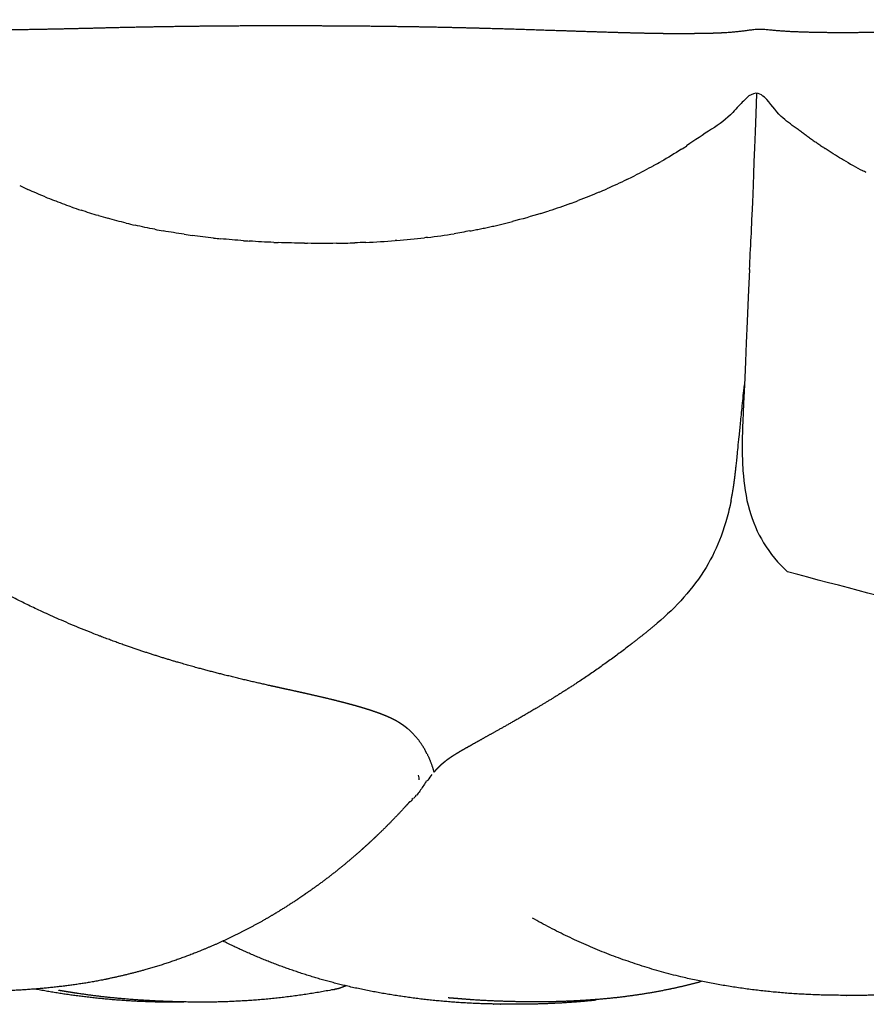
# Model space of a CAD drawing. Header units: millimetres. Extents: x 910 to 1129, y 0 to 285.
# Tile 8 of 15: x 993 to 1008, y 268 to 285. Entities that reach past the tile are written whole.
import ezdxf

# ---------------------------------------------------------------- set-up
doc = ezdxf.new("R2010")
doc.units = ezdxf.units.MM
doc.header["$MEASUREMENT"] = 0
doc.layers.add('Crea2D$visibili$linee', color=7, linetype='Continuous', true_color=0x000000)

msp = doc.modelspace()

# ---------------------------------------------------------------- linework, layer by layer
at = {"layer": 'Crea2D$visibili$linee'}
for points, weights, knots in [([(949.46, 284.952), (949.469, 284.954), (949.478, 284.956), (949.488, 284.959), (949.568, 284.98), (949.651, 284.995), (949.734, 285.003), (949.845, 285.011), (949.955, 285.011), (950.066, 285.003), (950.099, 285), (950.199, 284.989), (950.233, 284.985), (950.296, 284.978), (950.34, 284.973), (950.372, 284.97), (950.425, 284.965), (950.511, 284.961), (950.621, 284.958), (950.821, 284.952), (951.022, 284.951), (951.222, 284.954), (951.649, 284.96), (952.104, 284.973), (952.576, 284.979), (952.604, 284.979), (952.632, 284.98), (952.661, 284.98), (953.119, 284.986), (953.577, 284.987), (954.035, 284.983), (954.545, 284.978), (955.054, 284.968), (955.563, 284.952), (956.615, 284.916), (957.666, 284.872), (958.717, 284.82), (958.99, 284.808), (959.272, 284.796), (959.538, 284.787), (959.77, 284.779), (960.006, 284.772), (960.225, 284.77), (960.443, 284.766), (960.661, 284.768), (960.88, 284.775), (960.979, 284.779), (961.061, 284.784), (961.142, 284.791), (961.176, 284.795), (961.216, 284.799), (961.272, 284.805), (961.317, 284.811), (961.379, 284.818), (961.438, 284.822), (961.472, 284.825), (961.51, 284.827), (961.542, 284.828), (961.583, 284.83), (961.624, 284.83), (961.664, 284.829), (961.701, 284.829), (961.741, 284.827), (961.78, 284.825), (961.829, 284.822), (961.881, 284.818), (961.928, 284.814), (962.008, 284.808), (962.076, 284.803), (962.144, 284.799), (962.209, 284.795), (962.275, 284.792), (962.339, 284.79), (962.406, 284.787), (962.476, 284.786), (962.546, 284.785), (962.69, 284.782), (962.833, 284.781), (962.973, 284.781), (963.116, 284.781), (963.256, 284.782), (963.401, 284.784), (963.69, 284.788), (963.979, 284.795), (964.27, 284.802), (964.433, 284.806), (964.592, 284.81), (964.747, 284.814), (964.887, 284.817), (965.023, 284.821), (965.155, 284.824), (965.755, 284.839), (966.357, 284.852), (966.976, 284.859), (967.596, 284.867), (968.222, 284.869), (968.856, 284.869), (969.494, 284.868), (970.132, 284.864), (970.787, 284.854), (971.446, 284.844), (972.106, 284.829), (972.765, 284.81), (973.208, 284.798), (973.715, 284.782), (974.151, 284.772), (974.345, 284.768), (974.542, 284.764), (974.732, 284.762), (974.889, 284.76), (975.049, 284.76), (975.201, 284.76), (975.358, 284.761), (975.501, 284.764), (975.647, 284.77), (975.797, 284.775), (975.956, 284.783), (976.055, 284.793), (976.101, 284.797), (976.159, 284.805), (976.212, 284.814), (976.238, 284.818), (976.268, 284.824), (976.311, 284.831), (976.333, 284.835), (976.392, 284.843), (976.399, 284.844), (976.444, 284.849), (976.48, 284.851), (976.52, 284.851), (976.536, 284.851), (976.589, 284.85), (976.619, 284.848), (976.64, 284.847), (976.66, 284.846), (976.681, 284.845), (976.719, 284.842), (976.754, 284.84), (976.791, 284.838), (976.863, 284.834), (976.932, 284.831), (977.007, 284.827), (977.157, 284.82), (977.309, 284.812), (977.441, 284.809), (977.729, 284.804), (978.016, 284.804), (978.303, 284.809), (978.852, 284.82), (979.401, 284.835), (979.95, 284.855), (979.987, 284.856), (980.025, 284.857), (980.062, 284.858), (980.664, 284.878), (981.258, 284.896), (981.873, 284.909), (982.487, 284.922), (983.104, 284.931), (983.729, 284.937), (984.361, 284.943), (984.994, 284.944), (985.626, 284.94), (986.271, 284.935), (986.916, 284.924), (987.561, 284.908), (987.822, 284.902), (988.099, 284.895), (988.394, 284.887), (988.752, 284.879), (989.137, 284.87), (989.494, 284.866), (989.803, 284.862), (990.112, 284.865), (990.421, 284.874), (990.566, 284.877), (990.712, 284.884), (990.857, 284.895), (990.916, 284.901), (990.98, 284.912), (991.041, 284.924), (991.071, 284.93), (991.103, 284.937), (991.141, 284.945), (991.161, 284.949), (991.183, 284.954), (991.204, 284.957), (991.233, 284.962), (991.265, 284.966), (991.282, 284.967), (991.307, 284.969), (991.336, 284.969), (991.367, 284.967), (991.384, 284.967), (991.41, 284.964), (991.434, 284.962), (991.471, 284.959), (991.508, 284.955), (991.546, 284.951), (991.617, 284.944), (991.683, 284.938), (991.753, 284.933), (991.886, 284.923), (992.045, 284.919), (992.182, 284.916), (992.331, 284.912), (992.473, 284.911), (992.62, 284.91), (992.768, 284.91), (992.915, 284.911), (993.062, 284.913), (993.662, 284.922), (994.262, 284.934), (994.862, 284.95), (994.888, 284.951), (994.914, 284.951), (994.94, 284.952), (995.529, 284.965), (996.111, 284.975), (996.709, 284.98), (997.335, 284.986), (997.959, 284.986), (998.591, 284.983), (999.227, 284.981), (999.863, 284.973), (1000.499, 284.961), (1001.141, 284.948), (1001.783, 284.93), (1002.425, 284.908), (1002.643, 284.901), (1002.861, 284.894), (1003.077, 284.887), (1003.488, 284.873), (1003.934, 284.859), (1004.345, 284.852), (1004.657, 284.846), (1004.969, 284.847), (1005.281, 284.854), (1005.43, 284.856), (1005.579, 284.864), (1005.728, 284.877), (1005.801, 284.884), (1005.865, 284.891), (1005.936, 284.901), (1005.972, 284.906), (1006.006, 284.91), (1006.044, 284.915), (1006.063, 284.917), (1006.083, 284.92), (1006.103, 284.921), (1006.125, 284.923), (1006.147, 284.924), (1006.166, 284.924), (1006.186, 284.924), (1006.208, 284.923), (1006.229, 284.922), (1006.248, 284.92), (1006.267, 284.919), (1006.287, 284.917), (1006.323, 284.914), (1006.359, 284.91), (1006.396, 284.907), (1006.468, 284.9), (1006.535, 284.895), (1006.608, 284.89), (1006.749, 284.881), (1006.912, 284.875), (1007.053, 284.872), (1007.358, 284.865), (1007.662, 284.864), (1007.967, 284.868), (1008.509, 284.876), (1009.051, 284.888), (1009.592, 284.903), (1009.681, 284.905), (1009.762, 284.907), (1009.834, 284.909), (1010.474, 284.924), (1011.095, 284.937), (1011.738, 284.944), (1012.381, 284.952), (1013.019, 284.954), (1013.665, 284.953), (1014.313, 284.952), (1014.956, 284.948), (1015.605, 284.938), (1016.253, 284.928), (1016.902, 284.912), (1017.55, 284.892), (1017.754, 284.886), (1017.96, 284.879), (1018.169, 284.873), (1018.556, 284.86), (1019.003, 284.845), (1019.391, 284.837), (1019.688, 284.83), (1019.985, 284.829), (1020.282, 284.834), (1020.43, 284.837), (1020.567, 284.843), (1020.714, 284.852), (1020.786, 284.856), (1020.857, 284.862), (1020.929, 284.866), (1020.967, 284.868), (1021.003, 284.87), (1021.041, 284.872), (1021.08, 284.873), (1021.12, 284.874), (1021.159, 284.873), (1021.198, 284.872), (1021.237, 284.869), (1021.276, 284.866), (1021.314, 284.863), (1021.35, 284.86), (1021.388, 284.857), (1021.461, 284.851), (1021.529, 284.846), (1021.603, 284.842), (1021.745, 284.834), (1021.907, 284.829), (1022.051, 284.827), (1022.358, 284.823), (1022.664, 284.824), (1022.971, 284.83), (1023.348, 284.836), (1023.767, 284.847), (1024.145, 284.858), (1024.37, 284.864), (1024.603, 284.871), (1024.846, 284.877), (1025.474, 284.895), (1026.103, 284.908), (1026.731, 284.916), (1027.361, 284.924), (1027.983, 284.926), (1028.611, 284.925), (1029.232, 284.924), (1029.854, 284.919), (1030.476, 284.908), (1031.089, 284.897), (1031.703, 284.881), (1032.317, 284.861), (1032.519, 284.854), (1032.721, 284.847), (1032.923, 284.84), (1033.31, 284.827), (1033.734, 284.814), (1034.122, 284.806), (1034.418, 284.8), (1034.713, 284.799), (1035.009, 284.804), (1035.151, 284.807), (1035.306, 284.812), (1035.448, 284.821), (1035.52, 284.825), (1035.589, 284.831), (1035.662, 284.837), (1035.699, 284.841), (1035.735, 284.844), (1035.772, 284.847), (1035.792, 284.849), (1035.812, 284.851), (1035.831, 284.853), (1035.855, 284.854), (1035.878, 284.856), (1035.898, 284.856), (1035.919, 284.856), (1035.942, 284.856), (1035.967, 284.854), (1035.987, 284.853), (1036.008, 284.851), (1036.03, 284.849), (1036.068, 284.845), (1036.102, 284.841), (1036.135, 284.837), (1036.204, 284.829), (1036.266, 284.823), (1036.335, 284.818), (1036.464, 284.808), (1036.632, 284.803), (1036.774, 284.8), (1036.929, 284.796), (1037.075, 284.795), (1037.232, 284.796), (1037.386, 284.796), (1037.545, 284.799), (1037.7, 284.801), (1038.034, 284.808), (1038.39, 284.819), (1038.725, 284.83), (1039.031, 284.84), (1039.328, 284.85), (1039.617, 284.861), (1040.275, 284.883), (1040.894, 284.904), (1041.549, 284.919), (1042.194, 284.935), (1042.829, 284.946), (1043.468, 284.953), (1044.1, 284.961), (1044.732, 284.963), (1045.364, 284.96), (1045.984, 284.957), (1046.603, 284.947), (1047.222, 284.932), (1047.242, 284.931), (1047.262, 284.931), (1047.282, 284.93), (1047.863, 284.913), (1048.443, 284.9), (1049.024, 284.891), (1049.316, 284.886), (1049.608, 284.887), (1049.9, 284.896), (1050.043, 284.901), (1050.19, 284.911), (1050.344, 284.919), (1050.427, 284.924), (1050.499, 284.927), (1050.582, 284.929), (1050.626, 284.929), (1050.671, 284.93), (1050.714, 284.929), (1050.759, 284.928), (1050.807, 284.925), (1050.853, 284.921), (1050.896, 284.917), (1050.931, 284.913), (1050.965, 284.91), (1050.998, 284.907), (1051.03, 284.904), (1051.065, 284.901), (1051.129, 284.896), (1051.189, 284.892), (1051.257, 284.889), (1051.387, 284.883), (1051.546, 284.879), (1051.688, 284.878), (1051.995, 284.876), (1052.302, 284.88), (1052.608, 284.89), (1052.99, 284.9), (1053.405, 284.916), (1053.793, 284.932), (1054.029, 284.942), (1054.276, 284.952), (1054.535, 284.963), (1055.197, 284.99), (1055.824, 285.014), (1056.478, 285.033), (1057.124, 285.052), (1057.758, 285.065), (1058.392, 285.075), (1059.018, 285.085), (1059.644, 285.089), (1060.271, 285.087), (1060.628, 285.085), (1060.982, 285.081), (1061.332, 285.074), (1061.587, 285.07), (1061.84, 285.064), (1062.091, 285.057), (1062.684, 285.041), (1063.253, 285.021), (1063.827, 285.01), (1064.103, 285.003), (1064.378, 285.002), (1064.654, 285.008), (1064.806, 285.012), (1064.947, 285.014), (1065.058, 285.021), (1065.097, 285.024), (1065.154, 285.031), (1065.246, 285.042), (1065.34, 285.057), (1065.435, 285.062), (1065.531, 285.058), (1065.591, 285.055), (1065.651, 285.047), (1065.709, 285.032), (1065.73, 285.027), (1065.754, 285.02), (1065.79, 285.009), (1065.818, 284.998), (1065.836, 284.992), (1065.858, 284.983), (1065.874, 284.978), (1065.884, 284.974), (1065.89, 284.972), (1065.894, 284.97), (1065.895, 284.97)], [1, 0.999983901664, 0.999983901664, 1, 0.997764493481, 0.997764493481, 1, 0.998302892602, 0.998302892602, 1, 1, 1, 1, 1, 1, 1, 1, 1, 1, 0.999836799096, 0.999836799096, 1, 1, 1, 1, 1, 1, 1, 0.9999612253, 0.9999612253, 1, 0.999963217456, 0.999963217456, 1, 0.999978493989, 0.999978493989, 1, 1, 1, 1, 1, 1, 1, 0.999805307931, 0.999805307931, 1, 1, 1, 1, 1, 1, 1, 1, 1, 1, 1, 1, 1, 1, 1, 1, 1, 1, 1, 1, 1, 1, 1, 1, 1, 1, 1, 1, 1, 1, 1, 1, 1, 1, 1, 1, 1, 1, 1, 1, 1, 1, 1, 1, 1, 1, 1, 1, 1, 1, 1, 1, 1, 1, 1, 0.999985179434, 0.999985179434, 1, 1, 1, 1, 1, 1, 1, 1, 1, 1, 1, 1, 1, 1, 1, 1, 1, 1, 1, 1, 1, 1, 1, 1, 1, 1, 1, 1, 1, 1, 1, 1, 1, 1, 1, 1, 1, 1, 1, 1, 1, 1, 1, 0.99988805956, 0.99988805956, 1, 0.999976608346, 0.999976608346, 1, 1, 1, 1, 1, 1, 1, 1, 1, 1, 0.999977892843, 0.999977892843, 1, 0.999976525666, 0.999976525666, 1, 1, 1, 1, 1, 1, 1, 0.999827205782, 0.999827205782, 1, 0.999715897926, 0.999715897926, 1, 1, 1, 1, 1, 1, 1, 1, 1, 1, 1, 1, 1, 1, 1, 1, 1, 1, 1, 1, 1, 1, 1, 1, 1, 1, 1, 1, 1, 1, 1, 1, 1, 1, 0.999989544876, 0.999989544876, 1, 1, 1, 1, 1, 1, 1, 1, 1, 1, 0.999981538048, 0.999981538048, 1, 0.99998369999, 0.99998369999, 1, 1, 1, 1, 1, 1, 1, 0.999856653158, 0.999856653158, 1, 0.999602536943, 0.999602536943, 1, 1, 1, 1, 1, 1, 1, 1, 1, 1, 1, 1, 1, 1, 1, 1, 1, 1, 1, 1, 1, 1, 1, 1, 1, 1, 1, 1, 0.999878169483, 0.999878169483, 1, 0.999984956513, 0.999984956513, 1, 1, 1, 1, 1, 1, 1, 1, 1, 1, 1, 1, 1, 0.999981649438, 0.999981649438, 1, 1, 1, 1, 1, 1, 1, 0.999879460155, 0.999879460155, 1, 1, 1, 1, 1, 1, 1, 1, 1, 1, 1, 1, 1, 1, 1, 1, 1, 1, 1, 1, 1, 1, 1, 1, 1, 0.999902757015, 0.999902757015, 1, 1, 1, 1, 1, 1, 1, 0.999982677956, 0.999982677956, 1, 1, 1, 1, 0.999979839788, 0.999979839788, 1, 0.999980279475, 0.999980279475, 1, 1, 1, 1, 1, 1, 1, 0.999870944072, 0.999870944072, 1, 1, 1, 1, 1, 1, 1, 1, 1, 1, 1, 1, 1, 1, 1, 1, 1, 1, 1, 1, 1, 1, 1, 1, 1, 1, 1, 1, 1, 1, 1, 1, 1, 1, 1, 1, 1, 1, 1, 1, 1, 1, 1, 1, 1, 1, 1, 1, 1, 0.999977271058, 0.999977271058, 1, 0.999971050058, 0.999971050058, 1, 1, 1, 1, 0.999985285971, 0.999985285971, 1, 0.999814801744, 0.999814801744, 1, 1, 1, 1, 1, 1, 1, 1, 1, 1, 1, 1, 1, 1, 1, 1, 1, 1, 1, 1, 1, 1, 1, 1, 1, 0.999878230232, 0.999878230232, 1, 1, 1, 1, 1, 1, 1, 1, 1, 1, 1, 1, 1, 0.999970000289, 0.999970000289, 1, 1, 1, 1, 1, 1, 1, 1, 1, 1, 0.999837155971, 0.999837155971, 1, 1, 1, 1, 1, 1, 1, 0.996622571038, 0.996622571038, 1, 0.99697133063, 0.99697133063, 1, 1, 1, 1, 1, 1, 1, 1, 1, 1, 1, 1], [98.46729, 98.46729, 98.46729, 98.46729, 98.496639, 98.496639, 98.496639, 98.747555, 98.747555, 98.747555, 99.07937, 99.07937, 99.07937, 99.288169, 99.288169, 99.288169, 99.503818, 99.503818, 99.503818, 99.953756, 99.953756, 99.953756, 100.555679, 100.555679, 100.555679, 102.370774, 102.370774, 102.370774, 102.480112, 102.480112, 102.480112, 103.854854, 103.854854, 103.854854, 105.382889, 105.382889, 105.382889, 108.539197, 108.539197, 108.539197, 109.501147, 109.501147, 109.501147, 110.339579, 110.339579, 110.339579, 110.994776, 110.994776, 110.994776, 111.462236, 111.462236, 111.462236, 111.698089, 111.698089, 111.698089, 111.882736, 111.882736, 111.882736, 111.992724, 111.992724, 111.992724, 112.129046, 112.129046, 112.129046, 112.255338, 112.255338, 112.255338, 112.408515, 112.408515, 112.408515, 112.661198, 112.661198, 112.661198, 112.913149, 112.913149, 112.913149, 113.169954, 113.169954, 113.169954, 113.690005, 113.690005, 113.690005, 114.212545, 114.212545, 114.212545, 115.266847, 115.266847, 115.266847, 115.841019, 115.841019, 115.841019, 116.327637, 116.327637, 116.327637, 118.45914, 118.45914, 118.45914, 120.597486, 120.597486, 120.597486, 122.74087, 122.74087, 122.74087, 124.720186, 124.720186, 124.720186, 126.217396, 126.217396, 126.217396, 126.855364, 126.855364, 126.855364, 127.385388, 127.385388, 127.385388, 127.91689, 127.91689, 127.91689, 128.469687, 128.469687, 128.469687, 128.763963, 128.763963, 128.763963, 128.896536, 128.896536, 128.896536, 129.027834, 129.027834, 129.027834, 129.193397, 129.193397, 129.193397, 129.325811, 129.325811, 129.325811, 129.388067, 129.388067, 129.388067, 129.502691, 129.502691, 129.502691, 129.729894, 129.729894, 129.729894, 130.20297, 130.20297, 130.20297, 131.065092, 131.065092, 131.065092, 132.712162, 132.712162, 132.712162, 132.836629, 132.836629, 132.836629, 134.814684, 134.814684, 134.814684, 136.80276, 136.80276, 136.80276, 138.699768, 138.699768, 138.699768, 140.635512, 140.635512, 140.635512, 141.48993, 141.48993, 141.48993, 142.624205, 142.624205, 142.624205, 143.551424, 143.551424, 143.551424, 143.988027, 143.988027, 143.988027, 144.258991, 144.258991, 144.258991, 144.382341, 144.382341, 144.382341, 144.448383, 144.448383, 144.448383, 144.551023, 144.551023, 144.551023, 144.668686, 144.668686, 144.668686, 144.74586, 144.74586, 144.74586, 144.859516, 144.859516, 144.859516, 145.072299, 145.072299, 145.072299, 145.519481, 145.519481, 145.519481, 145.975353, 145.975353, 145.975353, 146.436821, 146.436821, 146.436821, 148.237086, 148.237086, 148.237086, 148.318337, 148.318337, 148.318337, 150.14359, 150.14359, 150.14359, 152.062597, 152.062597, 152.062597, 153.970228, 153.970228, 153.970228, 155.897843, 155.897843, 155.897843, 156.550968, 156.550968, 156.550968, 157.823172, 157.823172, 157.823172, 158.759344, 158.759344, 158.759344, 159.207685, 159.207685, 159.207685, 159.436825, 159.436825, 159.436825, 159.551596, 159.551596, 159.551596, 159.612595, 159.612595, 159.612595, 159.678868, 159.678868, 159.678868, 159.745711, 159.745711, 159.745711, 159.804808, 159.804808, 159.804808, 159.914917, 159.914917, 159.914917, 160.128066, 160.128066, 160.128066, 160.574504, 160.574504, 160.574504, 161.488095, 161.488095, 161.488095, 163.114024, 163.114024, 163.114024, 163.358651, 163.358651, 163.358651, 165.275533, 165.275533, 165.275533, 167.206146, 167.206146, 167.206146, 169.147287, 169.147287, 169.147287, 171.092684, 171.092684, 171.092684, 171.713731, 171.713731, 171.713731, 172.940955, 172.940955, 172.940955, 173.831539, 173.831539, 173.831539, 174.265449, 174.265449, 174.265449, 174.483311, 174.483311, 174.483311, 174.595813, 174.595813, 174.595813, 174.714008, 174.714008, 174.714008, 174.832344, 174.832344, 174.832344, 174.947535, 174.947535, 174.947535, 175.168928, 175.168928, 175.168928, 175.621004, 175.621004, 175.621004, 176.541263, 176.541263, 176.541263, 177.715753, 177.715753, 177.715753, 178.416575, 178.416575, 178.416575, 180.302812, 180.302812, 180.302812, 182.188026, 182.188026, 182.188026, 184.053244, 184.053244, 184.053244, 185.894962, 185.894962, 185.894962, 186.516101, 186.516101, 186.516101, 187.746254, 187.746254, 187.746254, 188.633239, 188.633239, 188.633239, 189.076189, 189.076189, 189.076189, 189.29099, 189.29099, 189.29099, 189.40225, 189.40225, 189.40225, 189.463544, 189.463544, 189.463544, 189.540803, 189.540803, 189.540803, 189.621456, 189.621456, 189.621456, 189.689135, 189.689135, 189.689135, 189.803291, 189.803291, 189.803291, 190.035194, 190.035194, 190.035194, 190.509243, 190.509243, 190.509243, 190.982423, 190.982423, 190.982423, 191.459337, 191.459337, 191.459337, 192.495081, 192.495081, 192.495081, 193.394711, 193.394711, 193.394711, 195.347538, 195.347538, 195.347538, 197.302839, 197.302839, 197.302839, 199.199481, 199.199481, 199.199481, 201.056997, 201.056997, 201.056997, 201.120919, 201.120919, 201.120919, 202.862983, 202.862983, 202.862983, 203.739206, 203.739206, 203.739206, 204.201249, 204.201249, 204.201249, 204.439672, 204.439672, 204.439672, 204.574224, 204.574224, 204.574224, 204.715553, 204.715553, 204.715553, 204.838708, 204.838708, 204.838708, 204.964295, 204.964295, 204.964295, 205.204112, 205.204112, 205.204112, 205.687825, 205.687825, 205.687825, 206.608336, 206.608336, 206.608336, 207.840345, 207.840345, 207.840345, 208.609334, 208.609334, 208.609334, 210.630304, 210.630304, 210.630304, 212.653718, 212.653718, 212.653718, 214.532086, 214.532086, 214.532086, 215.701319, 215.701319, 215.701319, 216.552731, 216.552731, 216.552731, 218.555784, 218.555784, 218.555784, 219.383222, 219.383222, 219.383222, 219.874034, 219.874034, 219.874034, 220.134284, 220.134284, 220.134284, 220.420205, 220.420205, 220.420205, 220.601016, 220.601016, 220.601016, 220.709911, 220.709911, 220.765469, 220.765469, 220.765469, 220.839359, 220.839359, 220.839359, 220.90728, 220.90728, 220.90728, 220.90728]), ([(1005.668, 276.719), (1005.696, 276.859), (1005.719, 277.001), (1005.736, 277.143), (1005.756, 277.299), (1005.772, 277.465), (1005.9, 278.732)], [1, 0.999502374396, 0.999502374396, 1, 1, 1, 1], [0, 0, 0, 0, 0.429922, 0.429922, 0.429922, 1.769109, 1.769109, 1.769109, 1.769109]), ([(1000.382, 272.313), (1000.375, 272.327), (1000.367, 272.343), (1000.359, 272.358), (1000.318, 272.435), (1000.271, 272.508), (1000.217, 272.575), (1000.166, 272.64), (1000.108, 272.698), (1000.045, 272.751), (1000.01, 272.78), (999.974, 272.807), (999.938, 272.831), (999.903, 272.854), (999.869, 272.875), (999.835, 272.894), (999.788, 272.919), (999.734, 272.945), (999.666, 272.973), (999.599, 273.002), (999.521, 273.031), (999.437, 273.059), (999.352, 273.088), (999.257, 273.117), (999.155, 273.146), (999.052, 273.175), (998.94, 273.205), (998.824, 273.234), (998.705, 273.264), (998.579, 273.294), (998.448, 273.324), (998.313, 273.355), (998.17, 273.387), (998.016, 273.421), (997.856, 273.456), (997.681, 273.494), (997.491, 273.537), (997.293, 273.582), (997.08, 273.632), (996.852, 273.689), (996.589, 273.755), (996.328, 273.825), (996.068, 273.901), (995.9, 273.95), (995.726, 274.004), (995.548, 274.061), (995.408, 274.107), (995.265, 274.155), (995.12, 274.206), (994.749, 274.337), (994.383, 274.481), (994.022, 274.638), (993.607, 274.82), (993.2, 275.019), (992.802, 275.237), (991.535, 276.456)], [1, 1, 1, 1, 0.997040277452, 0.997040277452, 1, 0.996532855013, 0.996532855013, 1, 1, 1, 1, 1, 1, 1, 1, 1, 1, 1, 1, 1, 1, 1, 1, 1, 1, 1, 1, 1, 1, 1, 1, 1, 1, 1, 1, 1, 1, 1, 0.999873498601, 0.999873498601, 1, 1, 1, 1, 1, 1, 1, 0.999563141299, 0.999563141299, 1, 0.99932317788, 0.99932317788, 1, 1], [0.000996, 0.000996, 0.000996, 0.000996, 0.269441, 0.269441, 0.269441, 0.529008, 0.529008, 0.529008, 0.775373, 0.775373, 0.775373, 1.568874, 1.568874, 1.568874, 2.298644, 2.298644, 2.298644, 3.291306, 3.291306, 3.291306, 4.298122, 4.298122, 4.298122, 5.330894, 5.330894, 5.330894, 6.389348, 6.389348, 6.389348, 7.470905, 7.470905, 7.470905, 8.581995, 8.581995, 8.581995, 9.737807, 9.737807, 9.737807, 10.94565, 10.94565, 10.94565, 11.757518, 11.757518, 11.757518, 12.525196, 12.525196, 12.525196, 13.127229, 13.127229, 13.127229, 14.307912, 14.307912, 14.307912, 15.666718, 16.577835, 16.577835, 16.577835, 16.577835]), ([(1016.187, 272.466), (1016.18, 272.481), (1016.172, 272.496), (1016.164, 272.512), (1016.124, 272.589), (1016.076, 272.661), (1016.022, 272.729), (1015.971, 272.793), (1015.913, 272.852), (1015.85, 272.904), (1015.815, 272.933), (1015.779, 272.96), (1015.743, 272.985), (1015.709, 273.008), (1015.674, 273.029), (1015.64, 273.047), (1015.593, 273.073), (1015.539, 273.099), (1015.471, 273.127), (1015.404, 273.155), (1015.326, 273.184), (1015.243, 273.212), (1015.157, 273.241), (1015.062, 273.271), (1014.961, 273.3), (1014.857, 273.329), (1014.745, 273.359), (1014.629, 273.388), (1014.51, 273.418), (1014.384, 273.448), (1014.253, 273.478), (1014.118, 273.509), (1013.975, 273.541), (1013.821, 273.574), (1013.661, 273.61), (1013.487, 273.648), (1013.297, 273.691), (1013.098, 273.736), (1012.885, 273.786), (1012.657, 273.843), (1012.395, 273.908), (1012.133, 273.979), (1011.873, 274.055), (1011.705, 274.104), (1011.531, 274.157), (1011.353, 274.215), (1011.213, 274.26), (1011.071, 274.309), (1010.925, 274.36), (1006.648, 275.48)], [1, 1, 1, 1, 0.997040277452, 0.997040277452, 1, 0.996532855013, 0.996532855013, 1, 1, 1, 1, 1, 1, 1, 1, 1, 1, 1, 1, 1, 1, 1, 1, 1, 1, 1, 1, 1, 1, 1, 1, 1, 1, 1, 1, 1, 1, 1, 0.999873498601, 0.999873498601, 1, 1, 1, 1, 1, 1, 1, 1], [0.000996, 0.000996, 0.000996, 0.000996, 0.269441, 0.269441, 0.269441, 0.529008, 0.529008, 0.529008, 0.775373, 0.775373, 0.775373, 1.568874, 1.568874, 1.568874, 2.298644, 2.298644, 2.298644, 3.291306, 3.291306, 3.291306, 4.298122, 4.298122, 4.298122, 5.330894, 5.330894, 5.330894, 6.389348, 6.389348, 6.389348, 7.470905, 7.470905, 7.470905, 8.581995, 8.581995, 8.581995, 9.737807, 9.737807, 9.737807, 10.94565, 10.94565, 10.94565, 11.757518, 11.757518, 11.757518, 12.525196, 12.525196, 12.525196, 13.127229, 16.577835, 16.577835, 16.577835, 16.577835]), ([(1004.384, 274.588), (1004.331, 274.544), (1004.279, 274.5), (1004.226, 274.457), (1004.013, 274.283), (1003.795, 274.115), (1003.572, 273.953), (1003.387, 273.818), (1003.198, 273.688), (1003.007, 273.562), (1002.839, 273.451), (1002.682, 273.352), (1002.537, 273.263), (1002.395, 273.175), (1002.265, 273.098), (1002.144, 273.028), (1002.026, 272.959), (1001.918, 272.898), (1001.822, 272.843), (1001.727, 272.789), (1001.641, 272.741), (1001.563, 272.698), (1001.486, 272.655), (1001.412, 272.614), (1001.343, 272.575), (1001.275, 272.537), (1001.212, 272.502), (1001.154, 272.469), (1001.096, 272.436), (1001.046, 272.408), (1001.001, 272.382), (1000.958, 272.357), (1000.919, 272.334), (1000.887, 272.314), (1000.854, 272.294), (1000.826, 272.276), (1000.802, 272.26), (1000.766, 272.236), (1000.734, 272.213), (1000.703, 272.189), (1000.672, 272.164), (1000.643, 272.141), (1000.617, 272.117), (1000.591, 272.093), (1000.565, 272.067), (1000.539, 272.04), (1000.526, 272.025), (1000.513, 272.01), (1000.5, 271.995)], [1, 1, 1, 1, 0.999720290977, 0.999720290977, 1, 0.999830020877, 0.999830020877, 1, 1, 1, 1, 1, 1, 1, 1, 1, 1, 1, 1, 1, 1, 1, 1, 1, 1, 1, 1, 1, 1, 1, 1, 1, 1, 1, 1, 1, 1, 1, 1, 1, 1, 1, 1, 1, 1, 1, 1], [0, 0, 0, 0, 0.253548, 0.253548, 0.253548, 1.080257, 1.080257, 1.080257, 1.766932, 1.766932, 1.766932, 2.769475, 2.769475, 2.769475, 3.750804, 3.750804, 3.750804, 4.72077, 4.72077, 4.72077, 5.678142, 5.678142, 5.678142, 6.630077, 6.630077, 6.630077, 7.573877, 7.573877, 7.573877, 8.50847, 8.50847, 8.50847, 9.43651, 9.43651, 9.43651, 10.35918, 10.35918, 10.35918, 11.751986, 11.751986, 11.751986, 13.135032, 13.135032, 13.135032, 14.510663, 14.510663, 14.510663, 15.247933, 15.247933, 15.247933, 15.247933]), ([(1000.08, 271.484), (1000.042, 271.44), (1000.004, 271.399), (999.969, 271.36), (999.836, 271.216), (999.7, 271.076), (999.559, 270.94), (999.449, 270.833), (999.35, 270.741), (999.217, 270.623), (999.079, 270.501), (998.938, 270.383), (998.794, 270.268), (998.639, 270.145), (998.479, 270.026), (998.316, 269.912), (998.122, 269.776), (997.923, 269.647), (997.719, 269.525), (997.674, 269.498), (997.628, 269.471), (997.581, 269.444), (997.372, 269.324), (997.159, 269.213), (996.942, 269.109), (996.583, 268.939), (996.214, 268.791), (995.836, 268.667), (995.528, 268.567), (995.215, 268.483), (994.898, 268.415), (994.674, 268.365), (994.448, 268.325), (994.22, 268.295), (993.547, 268.203), (992.868, 268.168), (992.19, 268.19), (991.291, 268.205), (990.4, 268.319), (989.527, 268.531), (988.857, 268.701), (988.209, 268.938), (987.588, 269.241), (987.376, 269.345), (987.168, 269.456), (986.963, 269.574), (986.106, 270.067), (985.336, 270.686), (984.73, 271.56)], [1, 1, 1, 1, 0.999724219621, 0.999724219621, 1, 1, 1, 1, 0.999758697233, 0.999758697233, 1, 0.999696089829, 0.999696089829, 1, 0.999555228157, 0.999555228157, 1, 1, 1, 1, 0.999501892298, 0.999501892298, 1, 0.998678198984, 0.998678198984, 1, 0.999096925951, 0.999096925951, 1, 0.999397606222, 0.999397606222, 1, 0.997619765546, 0.997619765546, 1, 0.995884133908, 0.995884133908, 1, 0.996456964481, 0.996456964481, 1, 0.999638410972, 0.999638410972, 1, 0.991948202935, 0.991948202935, 1], [0.01427, 0.01427, 0.01427, 0.01427, 0.353895, 0.353895, 0.353895, 0.940732, 0.940732, 0.940732, 2.01077, 2.01077, 2.01077, 2.562007, 2.562007, 2.562007, 3.158412, 3.158412, 3.158412, 3.869779, 3.869779, 3.869779, 4.114444, 4.114444, 4.114444, 4.835671, 4.835671, 4.835671, 6.027418, 6.027418, 6.027418, 6.999123, 6.999123, 6.999123, 7.688318, 7.688318, 7.688318, 9.723735, 9.723735, 9.723735, 12.414066, 12.414066, 12.414066, 14.481691, 14.481691, 14.481691, 15.190471, 15.190471, 15.190471, 18.143848, 18.143848, 18.143848, 18.143848]), ([(1015.342, 271.436), (1015.306, 271.396), (1015.269, 271.353), (1015.228, 271.309), (1015.037, 271.098), (1014.836, 270.895), (1014.628, 270.7), (1014.461, 270.545), (1014.288, 270.396), (1014.111, 270.253), (1014.063, 270.215), (1013.808, 270.018), (1013.752, 269.977), (1013.603, 269.867), (1013.45, 269.762), (1013.294, 269.661), (1013.159, 269.572), (1013.021, 269.487), (1012.881, 269.407), (1012.866, 269.398), (1012.854, 269.391), (1012.823, 269.374), (1012.808, 269.365), (1012.792, 269.356), (1012.585, 269.239), (1012.374, 269.129), (1012.159, 269.028), (1011.884, 268.9), (1011.603, 268.784), (1011.317, 268.681), (1010.946, 268.55), (1010.569, 268.442), (1010.186, 268.356), (1010.152, 268.349), (1010.119, 268.342), (1010.085, 268.335), (1009.339, 268.186), (1008.583, 268.112), (1007.822, 268.112), (1007.705, 268.112), (1007.587, 268.113), (1007.469, 268.115), (1006.568, 268.123), (1005.673, 268.231), (1004.795, 268.436)], [1, 1, 1, 1, 0.999412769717, 0.999412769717, 1, 0.999598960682, 0.999598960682, 1, 1, 1, 1, 1, 1, 1, 0.999705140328, 0.999705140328, 1, 1, 1, 1, 1, 1, 0.9995291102, 0.9995291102, 1, 0.999320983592, 0.999320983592, 1, 0.998861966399, 0.998861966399, 1, 1, 1, 1, 0.996768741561, 0.996768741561, 1, 1, 1, 1, 0.995972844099, 0.995972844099, 1], [0, 0, 0, 0, 0.263813, 0.263813, 0.263813, 1.119332, 1.119332, 1.119332, 1.803161, 1.803161, 1.803161, 2.859693, 2.859693, 2.859693, 3.41654, 3.41654, 3.41654, 3.901609, 3.901609, 3.901609, 3.992726, 3.992726, 4.086365, 4.086365, 4.086365, 4.799013, 4.799013, 4.799013, 5.710797, 5.710797, 5.710797, 6.888137, 6.888137, 6.888137, 7.005681, 7.005681, 7.005681, 9.283282, 9.283282, 9.283282, 9.639917, 9.639917, 9.639917, 12.338577, 12.338577, 12.338577, 12.338577]), ([(1003.32, 268.029), (1002.769, 267.972), (1002.216, 267.95), (1001.662, 267.96), (1001.618, 267.961), (1001.573, 267.962), (1001.528, 267.963), (1000.668, 267.979), (999.814, 268.084), (998.976, 268.277), (998.233, 268.454), (997.515, 268.715), (996.831, 269.058)], [1, 0.998766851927, 0.998766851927, 1, 1, 1, 1, 0.996361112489, 0.996361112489, 1, 0.995582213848, 0.995582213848, 1], [0, 0, 0, 0, 1.65973, 1.65973, 1.65973, 1.796218, 1.796218, 1.796218, 4.372051, 4.372051, 4.372051, 6.659624, 6.659624, 6.659624, 6.659624]), ([(998.971, 268.278), (998.928, 268.263), (998.886, 268.247), (998.844, 268.231), (997.956, 268.053), (997.054, 267.976), (996.149, 267.999), (995.823, 268.005), (995.497, 268.021), (995.172, 268.047), (994.884, 268.07), (994.596, 268.103), (994.31, 268.146), (994.197, 268.163), (994.083, 268.181), (993.97, 268.201)], [1, 1, 1, 1, 0.995841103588, 0.995841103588, 1, 0.999668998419, 0.999668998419, 1, 0.999586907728, 0.999586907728, 1, 1, 1, 1], [4.474864, 4.474864, 4.474864, 4.474864, 4.527858, 4.527858, 4.527858, 7.238896, 7.238896, 7.238896, 8.21662, 8.21662, 8.21662, 9.084334, 9.084334, 9.084334, 9.429037, 9.429037, 9.429037, 9.429037]), ([(1005.156, 268.355), (1004.994, 268.311), (1004.83, 268.27), (1004.664, 268.234), (1004.22, 268.139), (1003.77, 268.074), (1003.317, 268.04), (1002.864, 268.005), (1002.41, 267.992), (1001.955, 268.003), (1001.687, 268.008), (1001.42, 268.019), (1001.153, 268.037), (1001.028, 268.047), (1000.903, 268.057), (1000.778, 268.067), (1000.778, 268.067), (1000.762, 268.068), (1000.762, 268.068), (1000.749, 268.07), (1000.748, 268.07)], [1, 1, 1, 1, 0.998449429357, 0.998449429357, 1, 0.999152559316, 0.999152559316, 1, 0.999797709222, 0.999797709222, 1, 1, 1, 1, 1, 1, 1, 1, 1], [5.536915, 5.536915, 5.536915, 5.536915, 6.048881, 6.048881, 6.048881, 7.410611, 7.410611, 7.410611, 8.773931, 8.773931, 8.773931, 9.577233, 9.577233, 9.577233, 10.577233, 10.577233, 10.577233, 10.582701, 10.582701, 10.60034, 10.60034, 10.60034, 10.60034]), ([(996.149, 267.997), (996.047, 267.996), (995.946, 267.995), (995.844, 267.994), (995.079, 268.002), (994.317, 268.079), (993.565, 268.222)], [1, 1, 1, 1, 0.997387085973, 0.997387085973, 1], [22.136702, 22.136702, 22.136702, 22.136702, 22.470225, 22.470225, 22.470225, 24.764235, 24.764235, 24.764235, 24.764235])]:
    msp.add_rational_spline(points, weights, degree=3, knots=knots, dxfattribs=at)
for points, knots in [([(1006.799, 283.201), (1006.714, 283.264), (1006.489, 283.416), (1006.338, 283.67), (1006.133, 283.832), (1005.981, 283.776), (1005.863, 283.646), (1005.773, 283.559), (1005.697, 283.471)], [0, 0, 0, 0, 0.329586, 0.772475, 0.899223, 1.070837, 1.203049, 1.437689, 1.437689, 1.437689, 1.437689]), ([(1005.697, 283.471), (1005.591, 283.362), (1005.464, 283.267), (1005.183, 283.088), (1005.04, 282.99), (1004.896, 282.895)], [374.9277048, 374.9277048, 374.9277048, 374.9277048, 375.380114, 375.380114, 375.8708354, 375.8708354, 375.8708354, 375.8708354]), ([(1007.624, 282.645), (1007.613, 282.652), (1007.602, 282.658), (1007.493, 282.722), (1007.399, 282.783), (1007.306, 282.846)], [372.4445534, 372.4445534, 372.4445534, 372.4445534, 372.4806688, 372.4806688, 372.8178648, 372.8178648, 372.8178648, 372.8178648]), ([(1005.99, 280.741), (1005.867, 278.025), (1005.857, 277.701), (1005.872, 277.147), (1005.953, 276.571), (1006.212, 275.96), (1006.492, 275.632), (1006.648, 275.48)], [0, 0, 0, 0, 0.556216, 0.970991, 1.665376, 2.288637, 2.943394, 2.943394, 2.943394, 2.943394]), ([(1005.668, 276.719), (1005.646, 276.608), (1005.596, 276.4), (1005.469, 276.004), (1005.148, 275.34), (1004.713, 274.866), (1004.384, 274.589)], [0, 0, 0, 0, 0.338285, 0.642337, 1.245626, 2.540485, 2.540485, 2.540485, 2.540485])]:
    msp.add_open_spline(points, degree=3, knots=knots, dxfattribs=at)
for points in [[(1006.112, 283.802), (1006.037, 281.827), (1006.025, 281.566), (1006.013, 281.314)], [(1004.804, 282.835), (1004.69, 282.76), (1004.573, 282.687), (1004.453, 282.619)], [(1004.805, 282.834), (1004.836, 282.853), (1004.867, 282.873), (1004.897, 282.893)], [(1007.625, 282.648), (1007.733, 282.583), (1007.844, 282.521), (1007.957, 282.461)], [(1004.322, 282.547), (1004.211, 282.486), (1004.1, 282.428), (1003.987, 282.371)], [(1004.321, 282.548), (1004.365, 282.572), (1004.408, 282.597), (1004.452, 282.621)], [(1003.854, 282.305), (1003.739, 282.249), (1003.623, 282.195), (1003.505, 282.143)], [(1003.854, 282.305), (1003.899, 282.327), (1003.943, 282.349), (1003.987, 282.371)], [(1008.02, 282.427), (1007.999, 282.438), (1007.978, 282.449), (1007.957, 282.46)], [(993.296, 282.201), (993.343, 282.179), (993.391, 282.156), (993.439, 282.134)], [(993.736, 282.005), (993.635, 282.046), (993.537, 282.089), (993.439, 282.134)], [(1003.372, 282.085), (1003.416, 282.104), (1003.461, 282.124), (1003.505, 282.143)], [(993.736, 282.005), (993.788, 281.984), (993.84, 281.963), (993.893, 281.942)], [(1003.372, 282.086), (1003.252, 282.035), (1003.132, 281.986), (1003.01, 281.939)], [(994.192, 281.83), (994.091, 281.866), (993.991, 281.903), (993.892, 281.942)], [(994.192, 281.831), (994.249, 281.811), (994.306, 281.791), (994.363, 281.772)], [(1002.874, 281.888), (1002.751, 281.843), (1002.627, 281.801), (1002.502, 281.76)], [(1002.874, 281.889), (1002.919, 281.905), (1002.965, 281.922), (1003.01, 281.939)], [(994.664, 281.678), (994.563, 281.708), (994.462, 281.739), (994.363, 281.772)], [(994.664, 281.678), (994.718, 281.662), (994.772, 281.647), (994.826, 281.632)], [(995.149, 281.548), (995.041, 281.574), (994.933, 281.602), (994.826, 281.632)], [(1002.361, 281.716), (1002.197, 281.665), (1002.031, 281.618), (1001.865, 281.576)], [(1002.361, 281.716), (1002.408, 281.73), (1002.455, 281.745), (1002.502, 281.761)], [(995.149, 281.548), (995.2, 281.536), (995.251, 281.524), (995.303, 281.512)], [(995.646, 281.44), (995.531, 281.462), (995.416, 281.486), (995.302, 281.512)], [(995.646, 281.44), (995.695, 281.431), (995.744, 281.422), (995.793, 281.413)], [(996.154, 281.354), (996.033, 281.372), (995.913, 281.391), (995.793, 281.413)], [(996.154, 281.354), (996.2, 281.347), (996.247, 281.341), (996.294, 281.334)], [(996.669, 281.288), (996.544, 281.302), (996.418, 281.317), (996.294, 281.334)], [(996.669, 281.289), (996.709, 281.285), (996.749, 281.28), (996.788, 281.277)], [(997.191, 281.242), (997.056, 281.252), (996.922, 281.263), (996.788, 281.276)], [(999.853, 281.245), (1000.013, 281.258), (1000.174, 281.274), (1000.335, 281.293)], [(1000.389, 281.299), (1000.371, 281.297), (1000.353, 281.294), (1000.335, 281.292)], [(1000.389, 281.299), (1000.544, 281.318), (1000.697, 281.339), (1000.85, 281.364)], [(1001.124, 281.412), (1001.033, 281.395), (1000.941, 281.379), (1000.85, 281.364)], [(1005.99, 280.741), (1005.999, 280.925), (1006.007, 281.114), (1006.016, 281.308)], [(997.191, 281.242), (997.224, 281.24), (997.256, 281.238), (997.289, 281.236)], [(997.718, 281.212), (997.574, 281.218), (997.431, 281.226), (997.289, 281.235)], [(997.718, 281.213), (997.743, 281.212), (997.769, 281.211), (997.794, 281.21)], [(998.248, 281.198), (998.096, 281.2), (997.945, 281.204), (997.794, 281.209)], [(998.248, 281.198), (998.266, 281.198), (998.284, 281.198), (998.302, 281.197)], [(998.808, 281.197), (998.639, 281.195), (998.471, 281.195), (998.302, 281.197)], [(998.808, 281.198), (998.913, 281.199), (999.018, 281.201), (999.122, 281.205)], [(999.316, 281.212), (999.252, 281.209), (999.187, 281.207), (999.122, 281.205)], [(999.316, 281.212), (999.486, 281.22), (999.655, 281.23), (999.825, 281.243)], [(999.853, 281.245), (999.844, 281.244), (999.834, 281.244), (999.825, 281.243)], [(1000.241, 271.896), (1000.239, 271.912), (1000.236, 271.928), (1000.231, 271.944)], [(1000.244, 271.873), (1000.243, 271.881), (1000.243, 271.888), (1000.241, 271.896)], [(1000.244, 271.861), (1000.244, 271.865), (1000.244, 271.869), (1000.244, 271.873)], [(1000.394, 271.86), (1000.387, 271.849), (1000.376, 271.838), (1000.362, 271.832)], [(1000.465, 271.953), (1000.44, 271.922), (1000.416, 271.891), (1000.394, 271.86)], [(1000.31, 271.749), (1000.292, 271.722), (1000.274, 271.695), (1000.256, 271.668)], [(1000.361, 271.831), (1000.344, 271.804), (1000.327, 271.776), (1000.31, 271.749)], [(1000.127, 271.525), (1000.113, 271.507), (1000.099, 271.491), (1000.086, 271.478)], [(1000.128, 271.542), (1000.125, 271.538), (1000.122, 271.534), (1000.12, 271.531)], [(1000.186, 271.589), (1000.173, 271.57), (1000.159, 271.552), (1000.146, 271.536)], [(1000.2, 271.593), (1000.196, 271.59), (1000.191, 271.589), (1000.187, 271.589)], [(1000.256, 271.668), (1000.238, 271.642), (1000.219, 271.617), (1000.201, 271.594)]]:
    msp.add_open_spline(points, degree=3, dxfattribs=at)
for points, weights in [([(1006.803, 283.205), (1007.047, 283.015), (1007.306, 282.846)], [0.999999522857, 0.99916364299, 1]), ([(1001.124, 281.412), (1001.497, 281.481), (1001.865, 281.576)], [1, 0.999420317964, 1]), ([(1000.382, 272.313), (1000.457, 272.16), (1000.499, 271.995)], [0.999999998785, 0.994676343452, 1]), ([(1004.795, 268.436), (1003.432, 268.766), (1002.213, 269.458)], [0.999999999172, 0.990331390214, 1])]:
    msp.add_rational_spline(points, weights, degree=2, dxfattribs=at)

doc.saveas('drawing.dxf')
